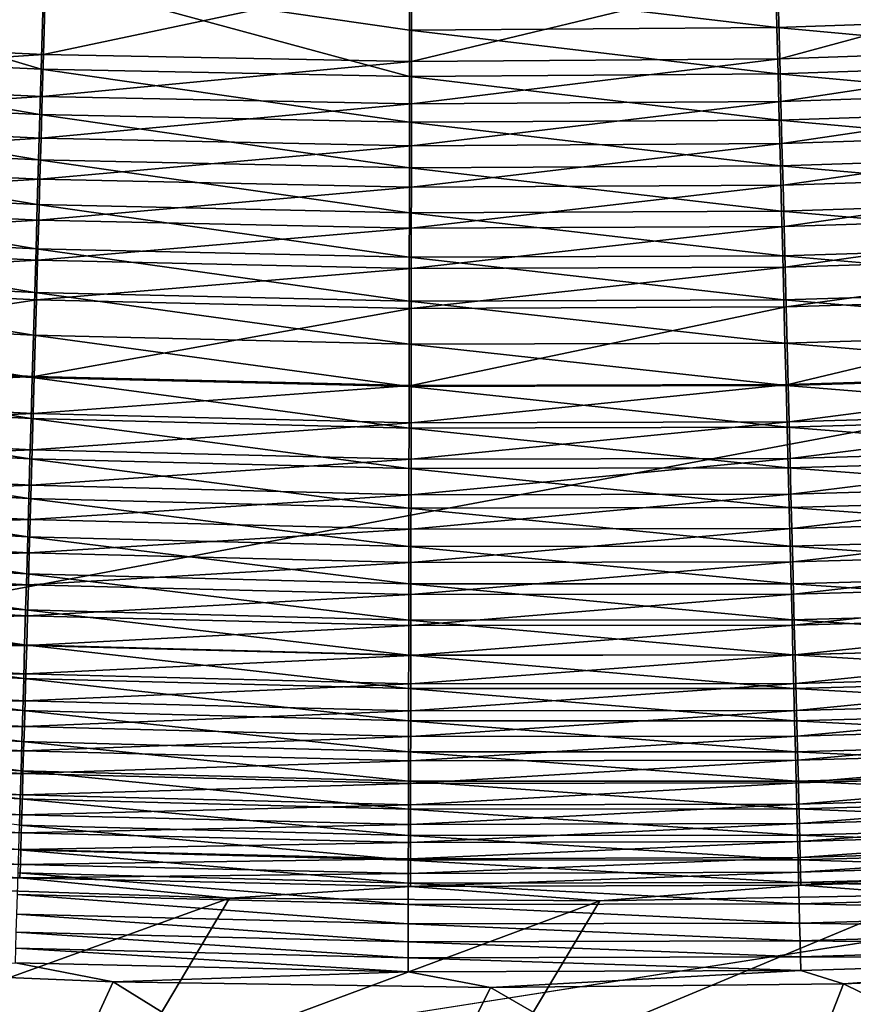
# Model space of a CAD drawing. Header units: metres. Extents: x -1 to 1402, y -1402 to 1.
# Tile 100 of 256: x 656 to 684, y -1188 to -1155. Entities that reach past the tile are written whole.
import ezdxf

# ---------------------------------------------------------------- set-up
doc = ezdxf.new("R2010")
doc.units = ezdxf.units.M

msp = doc.modelspace()

# ---------------------------------------------------------------- linework, layer by layer
at = {"layer": 'None0'}
for points in [[(644.151367, -1153.016724, -500.361603), (643.99469, -1155.849243, -500.012482), (656.457275, -1153.572388, -500.360229)], [(656.302246, -1156.91748, -502.96582), (643.910156, -1156.335815, -502.971954), (644.081543, -1153.260986, -503.351288)], [(643.99469, -1155.849243, -500.012482), (656.377136, -1156.424805, -500.006989), (656.457275, -1153.572388, -500.360229)], [(656.302246, -1156.91748, -502.96582), (644.081543, -1153.260986, -503.351288), (656.390442, -1153.821045, -503.349701)], [(656.457275, -1153.572388, -500.360229), (656.377136, -1156.424805, -500.006989), (668.77594, -1153.797119, -500.358826)], [(681.097473, -1153.690186, -500.357452), (681.171875, -1156.57666, -499.99588), (693.411926, -1153.251343, -500.356049)], [(681.171875, -1156.57666, -499.99588), (693.564209, -1156.151855, -499.990234), (693.411926, -1153.251343, -500.356049)], [(668.707825, -1157.165894, -502.959656), (656.302246, -1156.91748, -502.96582), (656.390442, -1153.821045, -503.349701)], [(656.377136, -1156.424805, -500.006989), (668.772827, -1156.66748, -500.001465), (668.77594, -1153.797119, -500.358826)], [(668.710083, -1155.611084, -503.186035), (656.390442, -1153.821045, -503.349701), (668.712341, -1154.049927, -503.348114)], [(668.707825, -1157.165894, -502.959656), (656.390442, -1153.821045, -503.349701), (668.710083, -1155.611084, -503.186035)], [(668.77594, -1153.797119, -500.358826), (668.772827, -1156.66748, -500.001465), (681.097473, -1153.690186, -500.357452)], [(668.772827, -1156.66748, -500.001465), (681.171875, -1156.57666, -499.99588), (681.097473, -1153.690186, -500.357452)], [(681.077209, -1155.51709, -503.182465), (668.710083, -1155.611084, -503.186035), (668.712341, -1154.049927, -503.348114)], [(681.077209, -1155.51709, -503.182465), (668.712341, -1154.049927, -503.348114), (681.037231, -1153.947266, -503.346527)], [(693.437805, -1155.089966, -503.178925), (681.077209, -1155.51709, -503.182465), (681.037231, -1153.947266, -503.346527)], [(693.519836, -1156.661011, -502.947174), (681.077209, -1155.51709, -503.182465), (693.437805, -1155.089966, -503.178925)], [(681.117004, -1157.080566, -502.95343), (668.710083, -1155.611084, -503.186035), (681.077209, -1155.51709, -503.182465)], [(693.519836, -1156.661011, -502.947174), (681.117004, -1157.080566, -502.95343), (681.077209, -1155.51709, -503.182465)], [(643.99469, -1155.849243, -500.012482), (643.916931, -1157.254272, -499.751526), (656.377136, -1156.424805, -500.006989)], [(681.117004, -1157.080566, -502.95343), (668.707825, -1157.165894, -502.959656), (668.710083, -1155.611084, -503.186035)], [(681.171875, -1156.57666, -499.99588), (681.20874, -1158.007935, -499.725616), (693.564209, -1156.151855, -499.990234)], [(681.20874, -1158.007935, -499.725616), (693.639709, -1157.589966, -499.716858), (693.564209, -1156.151855, -499.990234)], [(656.258484, -1158.453125, -502.679016), (643.825134, -1157.860962, -502.688477), (643.910156, -1156.335815, -502.971954)], [(656.258484, -1158.453125, -502.679016), (643.910156, -1156.335815, -502.971954), (656.302246, -1156.91748, -502.96582)], [(643.916931, -1157.254272, -499.751526), (656.337341, -1157.8396, -499.742981), (656.377136, -1156.424805, -500.006989)], [(656.377136, -1156.424805, -500.006989), (656.337341, -1157.8396, -499.742981), (668.772827, -1156.66748, -500.001465)], [(656.337341, -1157.8396, -499.742981), (668.771301, -1158.090942, -499.734344), (668.772827, -1156.66748, -500.001465)], [(668.772827, -1156.66748, -500.001465), (668.771301, -1158.090942, -499.734344), (681.171875, -1156.57666, -499.99588)], [(668.771301, -1158.090942, -499.734344), (681.20874, -1158.007935, -499.725616), (681.171875, -1156.57666, -499.99588)], [(693.601318, -1158.222046, -502.650085), (681.117004, -1157.080566, -502.95343), (693.519836, -1156.661011, -502.947174)], [(668.705627, -1158.71106, -502.669434), (656.258484, -1158.453125, -502.679016), (656.302246, -1156.91748, -502.96582)], [(668.705627, -1158.71106, -502.669434), (656.302246, -1156.91748, -502.96582), (668.707825, -1157.165894, -502.959656)], [(681.156555, -1158.634277, -502.65979), (668.705627, -1158.71106, -502.669434), (668.707825, -1157.165894, -502.959656)], [(681.156555, -1158.634277, -502.65979), (668.707825, -1157.165894, -502.959656), (681.117004, -1157.080566, -502.95343)], [(693.601318, -1158.222046, -502.650085), (681.156555, -1158.634277, -502.65979), (681.117004, -1157.080566, -502.95343)], [(643.839844, -1158.647949, -499.433472), (656.337341, -1157.8396, -499.742981), (643.916931, -1157.254272, -499.751526)], [(656.215027, -1159.97644, -502.329529), (643.740723, -1159.374023, -502.343048), (643.825134, -1157.860962, -502.688477)], [(656.215027, -1159.97644, -502.329529), (643.825134, -1157.860962, -502.688477), (656.258484, -1158.453125, -502.679016)], [(643.839844, -1158.647949, -499.433472), (656.297913, -1159.242798, -499.421204), (656.337341, -1157.8396, -499.742981)], [(656.297913, -1159.242798, -499.421204), (668.771301, -1158.090942, -499.734344), (656.337341, -1157.8396, -499.742981)], [(681.2453, -1159.42749, -499.396301), (693.639709, -1157.589966, -499.716858), (681.20874, -1158.007935, -499.725616)], [(681.2453, -1159.42749, -499.396301), (693.7146, -1159.016113, -499.383728), (693.639709, -1157.589966, -499.716858)], [(668.771301, -1158.090942, -499.734344), (656.297913, -1159.242798, -499.421204), (668.769714, -1159.502808, -499.408813)], [(668.769714, -1159.502808, -499.408813), (681.2453, -1159.42749, -499.396301), (681.20874, -1158.007935, -499.725616)], [(681.20874, -1158.007935, -499.725616), (668.771301, -1158.090942, -499.734344), (668.769714, -1159.502808, -499.408813)], [(668.703369, -1160.243652, -502.315826), (656.215027, -1159.97644, -502.329529), (656.258484, -1158.453125, -502.679016)], [(668.703369, -1160.243652, -502.315826), (656.258484, -1158.453125, -502.679016), (668.705627, -1158.71106, -502.669434)], [(693.682129, -1159.77002, -502.288147), (681.156555, -1158.634277, -502.65979), (693.601318, -1158.222046, -502.650085)], [(643.763428, -1160.02771, -499.058716), (656.297913, -1159.242798, -499.421204), (643.839844, -1158.647949, -499.433472)], [(681.19574, -1160.175049, -502.302032), (668.703369, -1160.243652, -502.315826), (668.705627, -1158.71106, -502.669434)], [(681.19574, -1160.175049, -502.302032), (668.705627, -1158.71106, -502.669434), (681.156555, -1158.634277, -502.65979)], [(693.682129, -1159.77002, -502.288147), (681.19574, -1160.175049, -502.302032), (681.156555, -1158.634277, -502.65979)], [(681.281494, -1160.832153, -499.008301), (693.7146, -1159.016113, -499.383728), (681.2453, -1159.42749, -499.396301)], [(681.281494, -1160.832153, -499.008301), (693.788635, -1160.427246, -498.991241), (693.7146, -1159.016113, -499.383728)], [(656.172058, -1161.484131, -501.917755), (643.657227, -1160.871704, -501.936035), (643.740723, -1159.374023, -502.343048)], [(656.172058, -1161.484131, -501.917755), (643.740723, -1159.374023, -502.343048), (656.215027, -1159.97644, -502.329529)], [(656.297913, -1159.242798, -499.421204), (643.763428, -1160.02771, -499.058716), (656.258789, -1160.631836, -499.042084)], [(668.769714, -1159.502808, -499.408813), (656.297913, -1159.242798, -499.421204), (656.258789, -1160.631836, -499.042084)], [(656.258789, -1160.631836, -499.042084), (668.768188, -1160.900146, -499.025269), (668.769714, -1159.502808, -499.408813)], [(668.768188, -1160.900146, -499.025269), (681.281494, -1160.832153, -499.008301), (681.2453, -1159.42749, -499.396301)], [(668.768188, -1160.900146, -499.025269), (681.2453, -1159.42749, -499.396301), (668.769714, -1159.502808, -499.408813)], [(693.762146, -1161.301758, -501.861816), (681.19574, -1160.175049, -502.302032), (693.682129, -1159.77002, -502.288147)], [(656.258789, -1160.631836, -499.042084), (643.763428, -1160.02771, -499.058716), (643.687988, -1161.390625, -498.627625)], [(668.701172, -1161.760498, -501.899231), (656.172058, -1161.484131, -501.917755), (656.215027, -1159.97644, -502.329529)], [(668.701172, -1161.760498, -501.899231), (656.215027, -1159.97644, -502.329529), (668.703369, -1160.243652, -502.315826)], [(681.234558, -1161.699829, -501.880585), (668.703369, -1160.243652, -502.315826), (681.19574, -1160.175049, -502.302032)], [(693.762146, -1161.301758, -501.861816), (681.234558, -1161.699829, -501.880585), (681.19574, -1160.175049, -502.302032)], [(681.234558, -1161.699829, -501.880585), (668.701172, -1161.760498, -501.899231), (668.703369, -1160.243652, -502.315826)], [(681.3172, -1162.219116, -498.562042), (693.788635, -1160.427246, -498.991241), (681.281494, -1160.832153, -499.008301)], [(681.3172, -1162.219116, -498.562042), (693.861755, -1161.82019, -498.539825), (693.788635, -1160.427246, -498.991241)], [(643.687988, -1161.390625, -498.627625), (656.220215, -1162.003662, -498.605988), (656.258789, -1160.631836, -499.042084)], [(656.220215, -1162.003662, -498.605988), (668.768188, -1160.900146, -499.025269), (656.258789, -1160.631836, -499.042084)], [(668.766663, -1162.280029, -498.584106), (681.281494, -1160.832153, -499.008301), (668.768188, -1160.900146, -499.025269)], [(668.766663, -1162.280029, -498.584106), (681.3172, -1162.219116, -498.562042), (681.281494, -1160.832153, -499.008301)], [(643.657227, -1160.871704, -501.936035), (656.129578, -1162.973389, -501.444153), (643.574646, -1162.351196, -501.467896)], [(656.129578, -1162.973389, -501.444153), (643.657227, -1160.871704, -501.936035), (656.172058, -1161.484131, -501.917755)], [(656.220215, -1162.003662, -498.605988), (668.766663, -1162.280029, -498.584106), (668.768188, -1160.900146, -499.025269)], [(643.613586, -1162.734009, -498.140717), (656.220215, -1162.003662, -498.605988), (643.687988, -1161.390625, -498.627625)], [(668.698975, -1163.258301, -501.420105), (656.129578, -1162.973389, -501.444153), (656.172058, -1161.484131, -501.917755)], [(668.698975, -1163.258301, -501.420105), (656.172058, -1161.484131, -501.917755), (668.701172, -1161.760498, -501.899231)], [(693.841064, -1162.813721, -501.371521), (681.234558, -1161.699829, -501.880585), (693.762146, -1161.301758, -501.861816)], [(681.272827, -1163.205322, -501.395874), (668.698975, -1163.258301, -501.420105), (668.701172, -1161.760498, -501.899231)], [(681.272827, -1163.205322, -501.395874), (668.701172, -1161.760498, -501.899231), (681.234558, -1161.699829, -501.880585)], [(693.841064, -1162.813721, -501.371521), (681.272827, -1163.205322, -501.395874), (681.234558, -1161.699829, -501.880585)], [(681.352356, -1163.585449, -498.058044), (693.861755, -1161.82019, -498.539825), (681.3172, -1162.219116, -498.562042)], [(681.352356, -1163.585449, -498.058044), (693.933777, -1163.192383, -498.03006), (693.861755, -1161.82019, -498.539825)], [(643.613586, -1162.734009, -498.140717), (656.182129, -1163.355591, -498.113434), (656.220215, -1162.003662, -498.605988)], [(656.182129, -1163.355591, -498.113434), (668.766663, -1162.280029, -498.584106), (656.220215, -1162.003662, -498.605988)], [(643.574646, -1162.351196, -501.467896), (656.087646, -1164.440918, -500.909271), (643.493286, -1163.809448, -500.939148)], [(643.574646, -1162.351196, -501.467896), (656.129578, -1162.973389, -501.444153), (656.087646, -1164.440918, -500.909271)], [(656.182129, -1163.355591, -498.113434), (668.765137, -1163.639648, -498.085846), (668.766663, -1162.280029, -498.584106)], [(668.765137, -1163.639648, -498.085846), (681.352356, -1163.585449, -498.058044), (681.3172, -1162.219116, -498.562042)], [(668.765137, -1163.639648, -498.085846), (681.3172, -1162.219116, -498.562042), (668.766663, -1162.280029, -498.584106)], [(643.540405, -1164.055786, -497.598999), (656.182129, -1163.355591, -498.113434), (643.613586, -1162.734009, -498.140717)], [(693.918823, -1164.303101, -500.817902), (681.272827, -1163.205322, -501.395874), (693.841064, -1162.813721, -501.371521)], [(656.129578, -1162.973389, -501.444153), (668.696777, -1164.734131, -500.879028), (656.087646, -1164.440918, -500.909271)], [(668.696777, -1164.734131, -500.879028), (656.129578, -1162.973389, -501.444153), (668.698975, -1163.258301, -501.420105)], [(643.540405, -1164.055786, -497.598999), (656.144714, -1164.685547, -497.565491), (656.182129, -1163.355591, -498.113434)], [(656.144714, -1164.685547, -497.565491), (668.765137, -1163.639648, -498.085846), (656.182129, -1163.355591, -498.113434)], [(681.310547, -1164.688477, -500.848541), (668.696777, -1164.734131, -500.879028), (668.698975, -1163.258301, -501.420105)], [(681.310547, -1164.688477, -500.848541), (668.698975, -1163.258301, -501.420105), (681.272827, -1163.205322, -501.395874)], [(693.918823, -1164.303101, -500.817902), (681.310547, -1164.688477, -500.848541), (681.272827, -1163.205322, -501.395874)], [(681.386963, -1164.928955, -497.497406), (693.933777, -1163.192383, -498.03006), (681.352356, -1163.585449, -498.058044)], [(681.386963, -1164.928955, -497.497406), (694.004578, -1164.54126, -497.463043), (693.933777, -1163.192383, -498.03006)], [(643.493286, -1163.809448, -500.939148), (656.046448, -1165.884521, -500.31427), (643.413147, -1165.244263, -500.350922)], [(643.493286, -1163.809448, -500.939148), (656.087646, -1164.440918, -500.909271), (656.046448, -1165.884521, -500.31427)], [(656.144714, -1164.685547, -497.565491), (668.763611, -1164.976807, -497.531616), (668.765137, -1163.639648, -498.085846)], [(668.763611, -1164.976807, -497.531616), (681.352356, -1163.585449, -498.058044), (668.765137, -1163.639648, -498.085846)], [(668.763611, -1164.976807, -497.531616), (681.386963, -1164.928955, -497.497406), (681.352356, -1163.585449, -498.058044)], [(643.397888, -1166.626343, -496.355865), (656.144714, -1164.685547, -497.565491), (643.540405, -1164.055786, -497.598999)], [(656.087646, -1164.440918, -500.909271), (668.694641, -1166.185669, -500.277161), (656.046448, -1165.884521, -500.31427)], [(656.087646, -1164.440918, -500.909271), (668.696777, -1164.734131, -500.879028), (668.694641, -1166.185669, -500.277161)], [(693.995239, -1165.767334, -500.202148), (681.310547, -1164.688477, -500.848541), (693.918823, -1164.303101, -500.817902)], [(643.397888, -1166.626343, -496.355865), (656.071777, -1167.271118, -496.308167), (656.144714, -1164.685547, -497.565491)], [(656.071777, -1167.271118, -496.308167), (668.763611, -1164.976807, -497.531616), (656.144714, -1164.685547, -497.565491)], [(668.696777, -1164.734131, -500.879028), (681.347595, -1166.146851, -500.239746), (668.694641, -1166.185669, -500.277161)], [(681.347595, -1166.146851, -500.239746), (668.696777, -1164.734131, -500.879028), (681.310547, -1164.688477, -500.848541)], [(693.995239, -1165.767334, -500.202148), (681.347595, -1166.146851, -500.239746), (681.310547, -1164.688477, -500.848541)], [(681.454102, -1167.539185, -496.211273), (694.004578, -1164.54126, -497.463043), (681.386963, -1164.928955, -497.497406)], [(681.454102, -1167.539185, -496.211273), (694.14209, -1167.161011, -496.162354), (694.004578, -1164.54126, -497.463043)], [(656.071777, -1167.271118, -496.308167), (668.76062, -1167.575684, -496.259918), (668.763611, -1164.976807, -497.531616)], [(668.76062, -1167.575684, -496.259918), (681.454102, -1167.539185, -496.211273), (681.386963, -1164.928955, -497.497406)], [(668.76062, -1167.575684, -496.259918), (681.386963, -1164.928955, -497.497406), (668.763611, -1164.976807, -497.531616)], [(656.00592, -1167.302124, -499.6604), (643.334473, -1166.653442, -499.704468), (643.413147, -1165.244263, -500.350922)], [(643.413147, -1165.244263, -500.350922), (656.046448, -1165.884521, -500.31427), (656.00592, -1167.302124, -499.6604)], [(694.070251, -1167.203979, -499.525665), (681.347595, -1166.146851, -500.239746), (693.995239, -1165.767334, -500.202148)], [(656.046448, -1165.884521, -500.31427), (668.692505, -1167.610596, -499.615814), (656.00592, -1167.302124, -499.6604)], [(656.046448, -1165.884521, -500.31427), (668.694641, -1166.185669, -500.277161), (668.692505, -1167.610596, -499.615814)], [(668.694641, -1166.185669, -500.277161), (681.347595, -1166.146851, -500.239746), (681.383972, -1167.578125, -499.570862)], [(681.347595, -1166.146851, -500.239746), (694.070251, -1167.203979, -499.525665), (681.383972, -1167.578125, -499.570862)], [(668.694641, -1166.185669, -500.277161), (681.383972, -1167.578125, -499.570862), (668.692505, -1167.610596, -499.615814)], [(655.966187, -1168.691284, -498.949005), (643.257263, -1168.03479, -499.001068), (643.334473, -1166.653442, -499.704468)], [(643.328857, -1167.871216, -495.656738), (656.071777, -1167.271118, -496.308167), (643.397888, -1166.626343, -496.355865)], [(655.966187, -1168.691284, -498.949005), (643.334473, -1166.653442, -499.704468), (656.00592, -1167.302124, -499.6604)], [(681.486572, -1168.801636, -495.488251), (694.14209, -1167.161011, -496.162354), (681.454102, -1167.539185, -496.211273)], [(681.486572, -1168.801636, -495.488251), (694.208496, -1168.427612, -495.431274), (694.14209, -1167.161011, -496.162354)], [(643.328857, -1167.871216, -495.656738), (656.036499, -1168.522705, -495.601166), (656.071777, -1167.271118, -496.308167)], [(668.690369, -1169.006592, -498.896332), (655.966187, -1168.691284, -498.949005), (656.00592, -1167.302124, -499.6604)], [(656.00592, -1167.302124, -499.6604), (668.692505, -1167.610596, -499.615814), (668.690369, -1169.006592, -498.896332)], [(656.036499, -1168.522705, -495.601166), (668.76062, -1167.575684, -496.259918), (656.071777, -1167.271118, -496.308167)], [(681.383972, -1167.578125, -499.570862), (694.070251, -1167.203979, -499.525665), (694.143677, -1168.61084, -498.789825)], [(656.036499, -1168.522705, -495.601166), (668.759094, -1168.83313, -495.544952), (668.76062, -1167.575684, -496.259918)], [(668.692505, -1167.610596, -499.615814), (681.419617, -1168.980103, -498.843201), (668.690369, -1169.006592, -498.896332)], [(668.692505, -1167.610596, -499.615814), (681.383972, -1167.578125, -499.570862), (681.419617, -1168.980103, -498.843201)], [(668.759094, -1168.83313, -495.544952), (681.454102, -1167.539185, -496.211273), (668.76062, -1167.575684, -496.259918)], [(668.759094, -1168.83313, -495.544952), (681.486572, -1168.801636, -495.488251), (681.454102, -1167.539185, -496.211273)], [(681.383972, -1167.578125, -499.570862), (694.143677, -1168.61084, -498.789825), (681.419617, -1168.980103, -498.843201)], [(655.927307, -1170.049805, -498.181335), (643.181763, -1169.386108, -498.242004), (643.257263, -1168.03479, -499.001068)], [(655.927307, -1170.049805, -498.181335), (643.257263, -1168.03479, -499.001068), (655.966187, -1168.691284, -498.949005)], [(643.261414, -1169.086426, -494.907471), (656.036499, -1168.522705, -495.601166), (643.328857, -1167.871216, -495.656738)], [(681.518188, -1170.032837, -494.713593), (694.208496, -1168.427612, -495.431274), (681.486572, -1168.801636, -495.488251)], [(681.518188, -1170.032837, -494.713593), (694.273315, -1169.662354, -494.64801), (694.208496, -1168.427612, -495.431274)], [(643.261414, -1169.086426, -494.907471), (656.001953, -1169.744141, -494.843536), (656.036499, -1168.522705, -495.601166)], [(668.688293, -1170.371582, -498.119995), (655.927307, -1170.049805, -498.181335), (655.966187, -1168.691284, -498.949005)], [(668.688293, -1170.371582, -498.119995), (655.966187, -1168.691284, -498.949005), (668.690369, -1169.006592, -498.896332)], [(656.001953, -1169.744141, -494.843536), (668.759094, -1168.83313, -495.544952), (656.036499, -1168.522705, -495.601166)], [(668.75769, -1170.059814, -494.778839), (681.518188, -1170.032837, -494.713593), (681.486572, -1168.801636, -495.488251)], [(668.75769, -1170.059814, -494.778839), (681.486572, -1168.801636, -495.488251), (668.759094, -1168.83313, -495.544952)], [(681.419617, -1168.980103, -498.843201), (694.143677, -1168.61084, -498.789825), (694.215393, -1169.985596, -497.996002)], [(643.19574, -1170.269897, -494.109253), (656.001953, -1169.744141, -494.843536), (643.261414, -1169.086426, -494.907471)], [(656.001953, -1169.744141, -494.843536), (668.75769, -1170.059814, -494.778839), (668.759094, -1168.83313, -495.544952)], [(681.454407, -1170.350464, -498.058167), (668.688293, -1170.371582, -498.119995), (668.690369, -1169.006592, -498.896332)], [(668.690369, -1169.006592, -498.896332), (681.419617, -1168.980103, -498.843201), (681.454407, -1170.350464, -498.058167)], [(681.419617, -1168.980103, -498.843201), (694.215393, -1169.985596, -497.996002), (681.454407, -1170.350464, -498.058167)], [(643.181763, -1169.386108, -498.242004), (655.889343, -1171.37561, -497.358734), (643.107971, -1170.7052, -497.428467)], [(655.889343, -1171.37561, -497.358734), (643.181763, -1169.386108, -498.242004), (655.927307, -1170.049805, -498.181335)], [(643.19574, -1170.269897, -494.109253), (655.968384, -1170.933228, -494.036438), (656.001953, -1169.744141, -494.843536)], [(655.968384, -1170.933228, -494.036438), (668.75769, -1170.059814, -494.778839), (656.001953, -1169.744141, -494.843536)], [(681.54895, -1171.230713, -493.888519), (694.273315, -1169.662354, -494.64801), (681.518188, -1170.032837, -494.713593)], [(681.54895, -1171.230713, -493.888519), (694.336304, -1170.863281, -493.813873), (694.273315, -1169.662354, -494.64801)], [(668.686218, -1171.703125, -497.288177), (655.889343, -1171.37561, -497.358734), (655.927307, -1170.049805, -498.181335)], [(668.686218, -1171.703125, -497.288177), (655.927307, -1170.049805, -498.181335), (668.688293, -1170.371582, -498.119995)], [(655.968384, -1170.933228, -494.036438), (668.756226, -1171.253784, -493.962769), (668.75769, -1170.059814, -494.778839)], [(668.756226, -1171.253784, -493.962769), (681.518188, -1170.032837, -494.713593), (668.75769, -1170.059814, -494.778839)], [(668.756226, -1171.253784, -493.962769), (681.54895, -1171.230713, -493.888519), (681.518188, -1170.032837, -494.713593)], [(681.454407, -1170.350464, -498.058167), (694.215393, -1169.985596, -497.996002), (694.285339, -1171.325806, -497.145599)], [(643.131836, -1171.419678, -493.263184), (655.968384, -1170.933228, -494.036438), (643.19574, -1170.269897, -494.109253)], [(681.488281, -1171.686768, -497.217072), (668.686218, -1171.703125, -497.288177), (668.688293, -1170.371582, -498.119995)], [(681.488281, -1171.686768, -497.217072), (668.688293, -1170.371582, -498.119995), (681.454407, -1170.350464, -498.058167)], [(694.285339, -1171.325806, -497.145599), (681.488281, -1171.686768, -497.217072), (681.454407, -1170.350464, -498.058167)], [(655.852295, -1172.666382, -496.482422), (643.036072, -1171.989868, -496.561768), (643.107971, -1170.7052, -497.428467)], [(643.107971, -1170.7052, -497.428467), (655.889343, -1171.37561, -497.358734), (655.852295, -1172.666382, -496.482422)], [(643.131836, -1171.419678, -493.263184), (655.935669, -1172.088013, -493.181061), (655.968384, -1170.933228, -494.036438)], [(655.935669, -1172.088013, -493.181061), (668.756226, -1171.253784, -493.962769), (655.968384, -1170.933228, -494.036438)], [(681.578796, -1172.393066, -493.014282), (694.336304, -1170.863281, -493.813873), (681.54895, -1171.230713, -493.888519)], [(681.578796, -1172.393066, -493.014282), (694.3974, -1172.028198, -492.930145), (694.336304, -1170.863281, -493.813873)], [(643.131836, -1171.419678, -493.263184), (643.069885, -1172.533813, -492.370544), (655.935669, -1172.088013, -493.181061)], [(655.889343, -1171.37561, -497.358734), (668.684143, -1172.999146, -496.402191), (655.852295, -1172.666382, -496.482422)], [(668.684143, -1172.999146, -496.402191), (655.889343, -1171.37561, -497.358734), (668.686218, -1171.703125, -497.288177)], [(655.935669, -1172.088013, -493.181061), (668.754761, -1172.412842, -493.098022), (668.756226, -1171.253784, -493.962769)], [(668.754761, -1172.412842, -493.098022), (681.578796, -1172.393066, -493.014282), (681.54895, -1171.230713, -493.888519)], [(668.754761, -1172.412842, -493.098022), (681.54895, -1171.230713, -493.888519), (668.756226, -1171.253784, -493.962769)], [(694.353333, -1172.629395, -496.23999), (681.488281, -1171.686768, -497.217072), (694.285339, -1171.325806, -497.145599)], [(681.521301, -1172.986938, -496.321289), (668.684143, -1172.999146, -496.402191), (668.686218, -1171.703125, -497.288177)], [(681.521301, -1172.986938, -496.321289), (668.686218, -1171.703125, -497.288177), (681.488281, -1171.686768, -497.217072)], [(694.353333, -1172.629395, -496.23999), (681.521301, -1172.986938, -496.321289), (681.488281, -1171.686768, -497.217072)], [(655.816345, -1173.920044, -495.553741), (642.966125, -1173.238037, -495.643158), (643.036072, -1171.989868, -496.561768)], [(655.816345, -1173.920044, -495.553741), (643.036072, -1171.989868, -496.561768), (655.852295, -1172.666382, -496.482422)], [(643.069885, -1172.533813, -492.370544), (655.903992, -1173.206543, -492.278717), (655.935669, -1172.088013, -493.181061)], [(655.935669, -1172.088013, -493.181061), (655.903992, -1173.206543, -492.278717), (668.754761, -1172.412842, -493.098022)], [(681.578796, -1172.393066, -493.014282), (681.607666, -1173.517944, -492.092255), (694.3974, -1172.028198, -492.930145)], [(681.607666, -1173.517944, -492.092255), (694.456482, -1173.155029, -491.998169), (694.3974, -1172.028198, -492.930145)], [(655.903992, -1173.206543, -492.278717), (668.753357, -1173.534912, -492.185852), (668.754761, -1172.412842, -493.098022)], [(668.754761, -1172.412842, -493.098022), (668.753357, -1173.534912, -492.185852), (681.578796, -1172.393066, -493.014282)], [(668.753357, -1173.534912, -492.185852), (681.607666, -1173.517944, -492.092255), (681.578796, -1172.393066, -493.014282)], [(643.069885, -1172.533813, -492.370544), (643.01001, -1173.610596, -491.432892), (655.903992, -1173.206543, -492.278717)], [(668.682129, -1174.257202, -495.463287), (655.816345, -1173.920044, -495.553741), (655.852295, -1172.666382, -496.482422)], [(655.852295, -1172.666382, -496.482422), (668.684143, -1172.999146, -496.402191), (668.682129, -1174.257202, -495.463287)], [(694.41925, -1173.893677, -495.280518), (681.521301, -1172.986938, -496.321289), (694.353333, -1172.629395, -496.23999)], [(668.684143, -1172.999146, -496.402191), (681.553223, -1174.248657, -495.372131), (668.682129, -1174.257202, -495.463287)], [(681.553223, -1174.248657, -495.372131), (668.684143, -1172.999146, -496.402191), (681.521301, -1172.986938, -496.321289)], [(694.41925, -1173.893677, -495.280518), (681.553223, -1174.248657, -495.372131), (681.521301, -1172.986938, -496.321289)], [(655.781433, -1175.134155, -494.574036), (642.898376, -1174.44751, -494.673981), (642.966125, -1173.238037, -495.643158)], [(655.781433, -1175.134155, -494.574036), (642.966125, -1173.238037, -495.643158), (655.816345, -1173.920044, -495.553741)], [(643.01001, -1173.610596, -491.432892), (655.873352, -1174.287109, -491.330963), (655.903992, -1173.206543, -492.278717)], [(655.903992, -1173.206543, -492.278717), (655.873352, -1174.287109, -491.330963), (668.753357, -1173.534912, -492.185852)], [(681.607666, -1173.517944, -492.092255), (681.635498, -1174.603516, -491.124054), (694.456482, -1173.155029, -491.998169)], [(681.635498, -1174.603516, -491.124054), (694.513489, -1174.241821, -491.019653), (694.456482, -1173.155029, -491.998169)], [(643.01001, -1173.610596, -491.432892), (642.952209, -1174.648438, -490.451874), (655.873352, -1174.287109, -491.330963)], [(655.873352, -1174.287109, -491.330963), (668.752014, -1174.618408, -491.227905), (668.753357, -1173.534912, -492.185852)], [(668.753357, -1173.534912, -492.185852), (668.752014, -1174.618408, -491.227905), (681.607666, -1173.517944, -492.092255)], [(668.752014, -1174.618408, -491.227905), (681.635498, -1174.603516, -491.124054), (681.607666, -1173.517944, -492.092255)], [(668.680176, -1175.47522, -494.472961), (655.781433, -1175.134155, -494.574036), (655.816345, -1173.920044, -495.553741)], [(668.680176, -1175.47522, -494.472961), (655.816345, -1173.920044, -495.553741), (668.682129, -1174.257202, -495.463287)], [(694.483032, -1175.116699, -494.268738), (681.553223, -1174.248657, -495.372131), (694.41925, -1173.893677, -495.280518)], [(642.898376, -1174.44751, -494.673981), (655.747681, -1176.307129, -493.545074), (642.832764, -1175.616455, -493.655945)], [(655.747681, -1176.307129, -493.545074), (642.898376, -1174.44751, -494.673981), (655.781433, -1175.134155, -494.574036)], [(642.952209, -1174.648438, -490.451874), (655.84375, -1175.328003, -490.339508), (655.873352, -1174.287109, -491.330963)], [(655.873352, -1174.287109, -491.330963), (655.84375, -1175.328003, -490.339508), (668.752014, -1174.618408, -491.227905)], [(681.584167, -1175.469604, -494.371094), (668.680176, -1175.47522, -494.472961), (668.682129, -1174.257202, -495.463287)], [(668.682129, -1174.257202, -495.463287), (681.553223, -1174.248657, -495.372131), (681.584167, -1175.469604, -494.371094)], [(681.553223, -1174.248657, -495.372131), (694.483032, -1175.116699, -494.268738), (681.584167, -1175.469604, -494.371094)], [(681.635498, -1174.603516, -491.124054), (681.662292, -1175.648071, -490.11142), (694.513489, -1174.241821, -491.019653)], [(681.662292, -1175.648071, -490.11142), (694.568298, -1175.287109, -489.996399), (694.513489, -1174.241821, -491.019653)], [(642.952209, -1174.648438, -490.451874), (642.896606, -1175.64563, -489.429077), (655.84375, -1175.328003, -490.339508)], [(655.84375, -1175.328003, -490.339508), (668.75061, -1175.661499, -490.225922), (668.752014, -1174.618408, -491.227905)], [(668.752014, -1174.618408, -491.227905), (668.75061, -1175.661499, -490.225922), (681.635498, -1174.603516, -491.124054)], [(668.75061, -1175.661499, -490.225922), (681.662292, -1175.648071, -490.11142), (681.635498, -1174.603516, -491.124054)], [(681.584167, -1175.469604, -494.371094), (694.483032, -1175.116699, -494.268738), (694.544556, -1176.296387, -493.206451)], [(642.896606, -1175.64563, -489.429077), (655.815308, -1176.327515, -489.306), (655.84375, -1175.328003, -490.339508)], [(668.678223, -1176.651245, -493.432953), (655.747681, -1176.307129, -493.545074), (655.781433, -1175.134155, -494.574036)], [(668.678223, -1176.651245, -493.432953), (655.781433, -1175.134155, -494.574036), (668.680176, -1175.47522, -494.472961)], [(655.84375, -1175.328003, -490.339508), (655.815308, -1176.327515, -489.306), (668.75061, -1175.661499, -490.225922)], [(681.662292, -1175.648071, -490.11142), (681.687927, -1176.650024, -489.056152), (694.568298, -1175.287109, -489.996399)], [(681.687927, -1176.650024, -489.056152), (694.620789, -1176.28894, -488.930206), (694.568298, -1175.287109, -489.996399)], [(655.715088, -1177.437012, -492.468628), (642.769531, -1176.743042, -492.59082), (642.832764, -1175.616455, -493.655945)], [(642.832764, -1175.616455, -493.655945), (655.747681, -1176.307129, -493.545074), (655.715088, -1177.437012, -492.468628)], [(642.896606, -1175.64563, -489.429077), (642.843323, -1176.600586, -488.366211), (655.815308, -1176.327515, -489.306)], [(655.815308, -1176.327515, -489.306), (668.749268, -1176.662598, -489.181549), (668.75061, -1175.661499, -490.225922)], [(681.614014, -1176.647949, -493.319977), (668.678223, -1176.651245, -493.432953), (668.680176, -1175.47522, -494.472961)], [(681.614014, -1176.647949, -493.319977), (668.680176, -1175.47522, -494.472961), (681.584167, -1175.469604, -494.371094)], [(668.75061, -1175.661499, -490.225922), (668.749268, -1176.662598, -489.181549), (681.662292, -1175.648071, -490.11142)], [(668.749268, -1176.662598, -489.181549), (681.687927, -1176.650024, -489.056152), (681.662292, -1175.648071, -490.11142)], [(694.544556, -1176.296387, -493.206451), (681.614014, -1176.647949, -493.319977), (681.584167, -1175.469604, -494.371094)], [(642.843323, -1176.600586, -488.366211), (655.788086, -1177.284058, -488.232117), (655.815308, -1176.327515, -489.306)], [(655.747681, -1176.307129, -493.545074), (668.676331, -1177.783447, -492.345123), (655.715088, -1177.437012, -492.468628)], [(668.676331, -1177.783447, -492.345123), (655.747681, -1176.307129, -493.545074), (668.678223, -1176.651245, -493.432953)], [(655.815308, -1176.327515, -489.306), (655.788086, -1177.284058, -488.232117), (668.749268, -1176.662598, -489.181549)], [(694.603699, -1177.430908, -492.095581), (681.614014, -1176.647949, -493.319977), (694.544556, -1176.296387, -493.206451)], [(681.687927, -1176.650024, -489.056152), (681.712402, -1177.607422, -487.960022), (694.620789, -1176.28894, -488.930206)], [(681.712402, -1177.607422, -487.960022), (694.670898, -1177.245728, -487.822845), (694.620789, -1176.28894, -488.930206)], [(655.683777, -1178.521973, -491.346588), (642.708679, -1177.825562, -491.480377), (642.769531, -1176.743042, -492.59082)], [(655.683777, -1178.521973, -491.346588), (642.769531, -1176.743042, -492.59082), (655.715088, -1177.437012, -492.468628)], [(642.843323, -1176.600586, -488.366211), (642.792358, -1177.511597, -487.264893), (655.788086, -1177.284058, -488.232117)], [(655.788086, -1177.284058, -488.232117), (668.747925, -1177.619873, -488.096588), (668.749268, -1176.662598, -489.181549)], [(681.642639, -1177.781738, -492.220642), (668.676331, -1177.783447, -492.345123), (668.678223, -1176.651245, -493.432953)], [(681.642639, -1177.781738, -492.220642), (668.678223, -1176.651245, -493.432953), (681.614014, -1176.647949, -493.319977)], [(668.749268, -1176.662598, -489.181549), (668.747925, -1177.619873, -488.096588), (681.687927, -1176.650024, -489.056152)], [(668.747925, -1177.619873, -488.096588), (681.712402, -1177.607422, -487.960022), (681.687927, -1176.650024, -489.056152)], [(694.603699, -1177.430908, -492.095581), (681.642639, -1177.781738, -492.220642), (681.614014, -1176.647949, -493.319977)], [(642.792358, -1177.511597, -487.264893), (655.762024, -1178.195801, -487.119568), (655.788086, -1177.284058, -488.232117)], [(668.674438, -1178.870117, -491.211334), (655.683777, -1178.521973, -491.346588), (655.715088, -1177.437012, -492.468628)], [(655.715088, -1177.437012, -492.468628), (668.676331, -1177.783447, -492.345123), (668.674438, -1178.870117, -491.211334)], [(655.788086, -1177.284058, -488.232117), (655.762024, -1178.195801, -487.119568), (668.747925, -1177.619873, -488.096588)], [(694.660339, -1178.518311, -490.938141), (681.642639, -1177.781738, -492.220642), (694.603699, -1177.430908, -492.095581)], [(681.712402, -1177.607422, -487.960022), (681.735657, -1178.518799, -486.824707), (694.670898, -1177.245728, -487.822845)], [(681.735657, -1178.518799, -486.824707), (694.718567, -1178.155762, -486.676117), (694.670898, -1177.245728, -487.822845)], [(642.792358, -1177.511597, -487.264893), (642.743958, -1178.377075, -486.12677), (655.762024, -1178.195801, -487.119568)], [(655.762024, -1178.195801, -487.119568), (668.746643, -1178.53186, -486.972687), (668.747925, -1177.619873, -488.096588)], [(668.747925, -1177.619873, -488.096588), (668.746643, -1178.53186, -486.972687), (681.712402, -1177.607422, -487.960022)], [(668.746643, -1178.53186, -486.972687), (681.735657, -1178.518799, -486.824707), (681.712402, -1177.607422, -487.960022)], [(655.653748, -1179.560303, -490.180725), (642.65033, -1178.862183, -490.326447), (642.708679, -1177.825562, -491.480377)], [(655.653748, -1179.560303, -490.180725), (642.708679, -1177.825562, -491.480377), (655.683777, -1178.521973, -491.346588)], [(668.676331, -1177.783447, -492.345123), (681.670105, -1178.869263, -491.075043), (668.674438, -1178.870117, -491.211334)], [(681.670105, -1178.869263, -491.075043), (668.676331, -1177.783447, -492.345123), (681.642639, -1177.781738, -492.220642)], [(694.660339, -1178.518311, -490.938141), (681.670105, -1178.869263, -491.075043), (681.642639, -1177.781738, -492.220642)], [(642.743958, -1178.377075, -486.12677), (642.698059, -1179.195435, -484.953461), (655.737244, -1179.061401, -485.970001)], [(642.743958, -1178.377075, -486.12677), (655.737244, -1179.061401, -485.970001), (655.762024, -1178.195801, -487.119568)], [(655.762024, -1178.195801, -487.119568), (655.737244, -1179.061401, -485.970001), (668.746643, -1178.53186, -486.972687)], [(681.735657, -1178.518799, -486.824707), (681.75769, -1179.382202, -485.652008), (694.718567, -1178.155762, -486.676117)], [(681.75769, -1179.382202, -485.652008), (694.763672, -1179.017212, -485.491791), (694.718567, -1178.155762, -486.676117)], [(668.672607, -1179.909302, -490.033417), (655.653748, -1179.560303, -490.180725), (655.683777, -1178.521973, -491.346588)], [(668.672607, -1179.909302, -490.033417), (655.683777, -1178.521973, -491.346588), (668.674438, -1178.870117, -491.211334)], [(655.737244, -1179.061401, -485.970001), (668.745361, -1179.396729, -485.811584), (668.746643, -1178.53186, -486.972687)], [(668.746643, -1178.53186, -486.972687), (668.745361, -1179.396729, -485.811584), (681.735657, -1178.518799, -486.824707)], [(668.745361, -1179.396729, -485.811584), (681.75769, -1179.382202, -485.652008), (681.735657, -1178.518799, -486.824707)], [(694.714478, -1179.556763, -489.736023), (681.670105, -1178.869263, -491.075043), (694.660339, -1178.518311, -490.938141)], [(655.625061, -1180.550049, -488.972839), (642.594604, -1179.851196, -489.130737), (642.65033, -1178.862183, -490.326447)], [(655.625061, -1180.550049, -488.972839), (642.65033, -1178.862183, -490.326447), (655.653748, -1179.560303, -490.180725)], [(642.698059, -1179.195435, -484.953461), (655.713745, -1179.878906, -484.785095), (655.737244, -1179.061401, -485.970001)], [(655.737244, -1179.061401, -485.970001), (655.713745, -1179.878906, -484.785095), (668.745361, -1179.396729, -485.811584)], [(681.69635, -1179.908447, -489.88504), (668.672607, -1179.909302, -490.033417), (668.674438, -1178.870117, -491.211334)], [(668.674438, -1178.870117, -491.211334), (681.670105, -1178.869263, -491.075043), (681.69635, -1179.908447, -489.88504)], [(681.670105, -1178.869263, -491.075043), (694.714478, -1179.556763, -489.736023), (681.69635, -1179.908447, -489.88504)], [(681.75769, -1179.382202, -485.652008), (681.778381, -1180.196167, -484.443695), (694.763672, -1179.017212, -485.491791)], [(681.778381, -1180.196167, -484.443695), (694.806152, -1179.828369, -484.271729), (694.763672, -1179.017212, -485.491791)], [(642.698059, -1179.195435, -484.953461), (642.654846, -1179.964966, -483.746796), (655.713745, -1179.878906, -484.785095)], [(655.713745, -1179.878906, -484.785095), (668.74408, -1180.212769, -484.615021), (668.745361, -1179.396729, -485.811584)], [(668.745361, -1179.396729, -485.811584), (668.74408, -1180.212769, -484.615021), (681.75769, -1179.382202, -485.652008)], [(668.74408, -1180.212769, -484.615021), (681.778381, -1180.196167, -484.443695), (681.75769, -1179.382202, -485.652008)], [(668.670776, -1180.89917, -488.813293), (655.625061, -1180.550049, -488.972839), (655.653748, -1179.560303, -490.180725)], [(668.670776, -1180.89917, -488.813293), (655.653748, -1179.560303, -490.180725), (668.672607, -1179.909302, -490.033417)], [(681.69635, -1179.908447, -489.88504), (694.714478, -1179.556763, -489.736023), (694.765869, -1180.544556, -488.49118)], [(655.597778, -1181.489624, -487.724823), (642.541626, -1180.790771, -487.89505), (642.594604, -1179.851196, -489.130737)], [(655.597778, -1181.489624, -487.724823), (642.594604, -1179.851196, -489.130737), (655.625061, -1180.550049, -488.972839)], [(642.654846, -1179.964966, -483.746796), (642.614319, -1180.68457, -482.509216), (655.69165, -1180.646851, -483.566742)], [(642.654846, -1179.964966, -483.746796), (655.69165, -1180.646851, -483.566742), (655.713745, -1179.878906, -484.785095)], [(655.713745, -1179.878906, -484.785095), (655.69165, -1180.646851, -483.566742), (668.74408, -1180.212769, -484.615021)], [(681.721313, -1180.897583, -488.652588), (668.670776, -1180.89917, -488.813293), (668.672607, -1179.909302, -490.033417)], [(681.721313, -1180.897583, -488.652588), (668.672607, -1179.909302, -490.033417), (681.69635, -1179.908447, -489.88504)], [(694.765869, -1180.544556, -488.49118), (681.721313, -1180.897583, -488.652588), (681.69635, -1179.908447, -489.88504)], [(681.778381, -1180.196167, -484.443695), (681.797791, -1180.958984, -483.20166), (694.806152, -1179.828369, -484.271729)], [(681.797791, -1180.958984, -483.20166), (694.845825, -1180.587646, -483.017822), (694.806152, -1179.828369, -484.271729)], [(655.69165, -1180.646851, -483.566742), (668.742798, -1180.978394, -483.384827), (668.74408, -1180.212769, -484.615021)], [(668.74408, -1180.212769, -484.615021), (668.742798, -1180.978394, -483.384827), (681.778381, -1180.196167, -484.443695)], [(668.742798, -1180.978394, -483.384827), (681.797791, -1180.958984, -483.20166), (681.778381, -1180.196167, -484.443695)], [(642.614319, -1180.68457, -482.509216), (642.576538, -1181.353271, -481.243286), (655.670898, -1181.364014, -482.317352)], [(642.614319, -1180.68457, -482.509216), (655.670898, -1181.364014, -482.317352), (655.69165, -1180.646851, -483.566742)], [(668.669067, -1181.838013, -487.552795), (655.597778, -1181.489624, -487.724823), (655.625061, -1180.550049, -488.972839)], [(668.669067, -1181.838013, -487.552795), (655.625061, -1180.550049, -488.972839), (668.670776, -1180.89917, -488.813293)], [(655.69165, -1180.646851, -483.566742), (655.670898, -1181.364014, -482.317352), (668.742798, -1180.978394, -483.384827)], [(694.814575, -1181.479492, -487.205597), (681.721313, -1180.897583, -488.652588), (694.765869, -1180.544556, -488.49118)], [(681.797791, -1180.958984, -483.20166), (681.815796, -1181.669312, -481.928528), (694.845825, -1180.587646, -483.017822)], [(681.815796, -1181.669312, -481.928528), (694.882751, -1181.293701, -481.732758), (694.845825, -1180.587646, -483.017822)], [(655.571899, -1182.377075, -486.438416), (642.541626, -1180.790771, -487.89505), (655.597778, -1181.489624, -487.724823)], [(655.670898, -1181.364014, -482.317352), (668.741577, -1181.692505, -482.123596), (668.742798, -1180.978394, -483.384827)], [(681.744873, -1181.834839, -487.379547), (668.669067, -1181.838013, -487.552795), (668.670776, -1180.89917, -488.813293)], [(681.744873, -1181.834839, -487.379547), (668.670776, -1180.89917, -488.813293), (681.721313, -1180.897583, -488.652588)], [(668.742798, -1180.978394, -483.384827), (668.741577, -1181.692505, -482.123596), (681.797791, -1180.958984, -483.20166)], [(668.741577, -1181.692505, -482.123596), (681.815796, -1181.669312, -481.928528), (681.797791, -1180.958984, -483.20166)], [(694.814575, -1181.479492, -487.205597), (681.744873, -1181.834839, -487.379547), (681.721313, -1180.897583, -488.652588)], [(642.576538, -1181.353271, -481.243286), (642.541626, -1181.969727, -479.95163), (655.65155, -1182.029297, -481.039642)], [(642.576538, -1181.353271, -481.243286), (655.65155, -1182.029297, -481.039642), (655.670898, -1181.364014, -482.317352)], [(655.670898, -1181.364014, -482.317352), (655.65155, -1182.029297, -481.039642), (668.741577, -1181.692505, -482.123596)], [(681.815796, -1181.669312, -481.928528), (681.832397, -1182.326294, -480.627045), (694.882751, -1181.293701, -481.732758)], [(681.832397, -1182.326294, -480.627045), (694.916809, -1181.945679, -480.419373), (694.882751, -1181.293701, -481.732758)], [(668.667358, -1182.723755, -486.253784), (655.571899, -1182.377075, -486.438416), (655.597778, -1181.489624, -487.724823)], [(668.667358, -1182.723755, -486.253784), (655.597778, -1181.489624, -487.724823), (668.669067, -1181.838013, -487.552795)], [(655.65155, -1182.029297, -481.039642), (668.740417, -1182.354004, -480.834015), (668.741577, -1181.692505, -482.123596)], [(668.741577, -1181.692505, -482.123596), (668.740417, -1182.354004, -480.834015), (681.815796, -1181.669312, -481.928528)], [(668.740417, -1182.354004, -480.834015), (681.832397, -1182.326294, -480.627045), (681.815796, -1181.669312, -481.928528)], [(694.860413, -1182.359863, -485.881165), (681.744873, -1181.834839, -487.379547), (694.814575, -1181.479492, -487.205597)], [(642.541626, -1181.969727, -479.95163), (642.509644, -1182.533081, -478.636902), (655.633667, -1182.641724, -479.736267)], [(642.541626, -1181.969727, -479.95163), (655.633667, -1182.641724, -479.736267), (655.65155, -1182.029297, -481.039642)], [(655.65155, -1182.029297, -481.039642), (655.633667, -1182.641724, -479.736267), (668.740417, -1182.354004, -480.834015)], [(681.76709, -1182.718384, -486.067841), (668.667358, -1182.723755, -486.253784), (668.669067, -1181.838013, -487.552795)], [(681.76709, -1182.718384, -486.067841), (668.669067, -1181.838013, -487.552795), (681.744873, -1181.834839, -487.379547)], [(694.860413, -1182.359863, -485.881165), (681.76709, -1182.718384, -486.067841), (681.744873, -1181.834839, -487.379547)], [(681.832397, -1182.326294, -480.627045), (681.847595, -1182.928711, -479.299988), (694.916809, -1181.945679, -480.419373)], [(681.847595, -1182.928711, -479.299988), (694.947937, -1182.542358, -479.080475), (694.916809, -1181.945679, -480.419373)], [(668.665649, -1183.554932, -484.918304), (655.547485, -1183.210693, -485.115692), (655.571899, -1182.377075, -486.438416)], [(668.665649, -1183.554932, -484.918304), (655.571899, -1182.377075, -486.438416), (668.667358, -1182.723755, -486.253784)], [(655.633667, -1182.641724, -479.736267), (668.739258, -1182.96167, -479.518799), (668.740417, -1182.354004, -480.834015)], [(668.740417, -1182.354004, -480.834015), (668.739258, -1182.96167, -479.518799), (681.832397, -1182.326294, -480.627045)], [(668.739258, -1182.96167, -479.518799), (681.847595, -1182.928711, -479.299988), (681.832397, -1182.326294, -480.627045)], [(694.903259, -1183.18396, -484.52005), (681.76709, -1182.718384, -486.067841), (694.860413, -1182.359863, -485.881165)], [(655.617249, -1183.200073, -478.409851), (642.509644, -1182.533081, -478.636902), (642.48053, -1183.042114, -477.301636)], [(642.509644, -1182.533081, -478.636902), (655.617249, -1183.200073, -478.409851), (655.633667, -1182.641724, -479.736267)], [(655.633667, -1182.641724, -479.736267), (655.617249, -1183.200073, -478.409851), (668.739258, -1182.96167, -479.518799)], [(681.787842, -1183.546265, -484.719543), (668.665649, -1183.554932, -484.918304), (668.667358, -1182.723755, -486.253784)], [(681.787842, -1183.546265, -484.719543), (668.667358, -1182.723755, -486.253784), (681.76709, -1182.718384, -486.067841)], [(694.903259, -1183.18396, -484.52005), (681.787842, -1183.546265, -484.719543), (681.76709, -1182.718384, -486.067841)], [(681.847595, -1182.928711, -479.299988), (681.861328, -1183.475586, -477.950104), (694.947937, -1182.542358, -479.080475)], [(681.861328, -1183.475586, -477.950104), (694.976074, -1183.08252, -477.718903), (694.947937, -1182.542358, -479.080475)], [(642.48053, -1183.042114, -477.301636), (642.454468, -1183.495728, -475.948456), (655.602356, -1183.703247, -477.06308)], [(655.602356, -1183.703247, -477.06308), (655.617249, -1183.200073, -478.409851), (642.48053, -1183.042114, -477.301636)], [(655.617249, -1183.200073, -478.409851), (668.738098, -1183.514404, -478.180695), (668.739258, -1182.96167, -479.518799)], [(668.739258, -1182.96167, -479.518799), (668.738098, -1183.514404, -478.180695), (681.847595, -1182.928711, -479.299988)], [(668.738098, -1183.514404, -478.180695), (681.861328, -1183.475586, -477.950104), (681.847595, -1182.928711, -479.299988)], [(694.976074, -1183.08252, -477.718903), (681.861328, -1183.475586, -477.950104), (681.873535, -1183.965576, -476.580231)], [(694.976074, -1183.08252, -477.718903), (681.873535, -1183.965576, -476.580231), (695.001221, -1183.565308, -476.337433)], [(668.664063, -1184.330078, -483.549103), (655.524658, -1183.989258, -483.759308), (655.547485, -1183.210693, -485.115692)], [(668.665649, -1183.554932, -484.918304), (668.664063, -1184.330078, -483.549103), (655.547485, -1183.210693, -485.115692)], [(668.738098, -1183.514404, -478.180695), (655.617249, -1183.200073, -478.409851), (655.602356, -1183.703247, -477.06308)], [(694.903259, -1183.18396, -484.52005), (694.943054, -1183.950439, -483.125122), (681.787842, -1183.546265, -484.719543)], [(642.454468, -1183.495728, -475.948456), (649.115967, -1184.38562, -474.466675), (655.588989, -1184.150269, -475.698608)], [(642.454468, -1183.495728, -475.948456), (655.588989, -1184.150269, -475.698608), (655.602356, -1183.703247, -477.06308)], [(655.602356, -1183.703247, -477.06308), (655.588989, -1184.150269, -475.698608), (668.736938, -1184.011353, -476.822357)], [(668.736938, -1184.011353, -476.822357), (668.738098, -1183.514404, -478.180695), (655.602356, -1183.703247, -477.06308)], [(681.807129, -1184.317383, -483.337494), (668.664063, -1184.330078, -483.549103), (668.665649, -1183.554932, -484.918304)], [(681.787842, -1183.546265, -484.719543), (681.807129, -1184.317383, -483.337494), (668.665649, -1183.554932, -484.918304)], [(681.873535, -1183.965576, -476.580231), (681.861328, -1183.475586, -477.950104), (668.736938, -1184.011353, -476.822357)], [(681.861328, -1183.475586, -477.950104), (668.738098, -1183.514404, -478.180695), (668.736938, -1184.011353, -476.822357)], [(694.943054, -1183.950439, -483.125122), (681.807129, -1184.317383, -483.337494), (681.787842, -1183.546265, -484.719543)], [(681.873535, -1183.965576, -476.580231), (681.884277, -1184.397827, -475.193054), (695.001221, -1183.565308, -476.337433)], [(681.884277, -1184.397827, -475.193054), (695.023254, -1183.989502, -474.938965), (695.001221, -1183.565308, -476.337433)], [(668.662476, -1185.048096, -482.14917), (655.503357, -1184.711548, -482.372192), (655.524658, -1183.989258, -483.759308)], [(668.664063, -1184.330078, -483.549103), (668.662476, -1185.048096, -482.14917), (655.524658, -1183.989258, -483.759308)], [(655.588989, -1184.150269, -475.698608), (668.73584, -1184.451172, -475.446533), (668.736938, -1184.011353, -476.822357)], [(668.736938, -1184.011353, -476.822357), (668.73584, -1184.451172, -475.446533), (681.873535, -1183.965576, -476.580231)], [(668.73584, -1184.451172, -475.446533), (681.884277, -1184.397827, -475.193054), (681.873535, -1183.965576, -476.580231)], [(694.943054, -1183.950439, -483.125122), (694.979797, -1184.658081, -481.699463), (681.807129, -1184.317383, -483.337494)], [(681.884277, -1184.397827, -475.193054), (686.191467, -1184.732178, -473.719788), (695.023254, -1183.989502, -474.938965)], [(662.64801, -1184.841675, -474.195862), (649.115967, -1184.38562, -474.466675), (646.496033, -1190.663086, -450.476074)], [(649.115967, -1184.38562, -474.466675), (662.64801, -1184.841675, -474.195862), (655.588989, -1184.150269, -475.698608)], [(655.588989, -1184.150269, -475.698608), (662.64801, -1184.841675, -474.195862), (668.73584, -1184.451172, -475.446533)], [(681.82489, -1185.030518, -481.924683), (668.662476, -1185.048096, -482.14917), (668.664063, -1184.330078, -483.549103)], [(681.807129, -1184.317383, -483.337494), (681.82489, -1185.030518, -481.924683), (668.664063, -1184.330078, -483.549103)], [(668.73584, -1184.451172, -475.446533), (675.108215, -1184.92627, -473.944489), (681.884277, -1184.397827, -475.193054)], [(675.108215, -1184.92627, -473.944489), (686.191467, -1184.732178, -473.719788), (681.884277, -1184.397827, -475.193054)], [(694.979797, -1184.658081, -481.699463), (681.82489, -1185.030518, -481.924683), (681.807129, -1184.317383, -483.337494)], [(655.483643, -1185.376343, -480.957184), (655.503357, -1184.711548, -482.372192), (668.66095, -1185.707764, -480.721375)], [(655.503357, -1184.711548, -482.372192), (668.662476, -1185.048096, -482.14917), (668.66095, -1185.707764, -480.721375)], [(662.64801, -1184.841675, -474.195862), (675.108215, -1184.92627, -473.944489), (668.73584, -1184.451172, -475.446533)], [(686.191467, -1184.732178, -473.719788), (671.606079, -1190.810425, -450.563629), (684.165466, -1190.407349, -450.607849)], [(686.191467, -1184.732178, -473.719788), (675.108215, -1184.92627, -473.944489), (671.606079, -1190.810425, -450.563629)], [(681.82489, -1185.030518, -481.924683), (694.979797, -1184.658081, -481.699463), (695.013428, -1185.305664, -480.246124)], [(662.64801, -1184.841675, -474.195862), (646.496033, -1190.663086, -450.476074), (659.047241, -1190.896118, -450.519684)], [(675.108215, -1184.92627, -473.944489), (662.64801, -1184.841675, -474.195862), (659.047241, -1190.896118, -450.519684)], [(675.108215, -1184.92627, -473.944489), (659.047241, -1190.896118, -450.519684), (671.606079, -1190.810425, -450.563629)], [(668.66095, -1185.707764, -480.721375), (668.662476, -1185.048096, -482.14917), (681.841125, -1185.684448, -480.484131)], [(668.662476, -1185.048096, -482.14917), (681.82489, -1185.030518, -481.924683), (681.841125, -1185.684448, -480.484131)], [(681.841125, -1185.684448, -480.484131), (681.82489, -1185.030518, -481.924683), (695.013428, -1185.305664, -480.246124)], [(668.659424, -1186.307861, -479.268738), (655.465576, -1185.982422, -479.517181), (655.483643, -1185.376343, -480.957184)], [(668.66095, -1185.707764, -480.721375), (668.659424, -1186.307861, -479.268738), (655.483643, -1185.376343, -480.957184)], [(695.013428, -1185.305664, -480.246124), (695.043823, -1185.89209, -478.768158), (681.841125, -1185.684448, -480.484131)], [(681.855835, -1186.277954, -479.018799), (668.659424, -1186.307861, -479.268738), (668.66095, -1185.707764, -480.721375)], [(681.841125, -1185.684448, -480.484131), (681.855835, -1186.277954, -479.018799), (668.66095, -1185.707764, -480.721375)], [(695.043823, -1185.89209, -478.768158), (681.855835, -1186.277954, -479.018799), (681.841125, -1185.684448, -480.484131)], [(655.449158, -1186.528809, -478.055084), (655.465576, -1185.982422, -479.517181), (668.65802, -1186.84729, -477.794189)], [(655.465576, -1185.982422, -479.517181), (668.659424, -1186.307861, -479.268738), (668.65802, -1186.84729, -477.794189)], [(681.855835, -1186.277954, -479.018799), (695.043823, -1185.89209, -478.768158), (695.070923, -1186.416138, -477.268616)], [(668.65802, -1186.84729, -477.794189), (668.659424, -1186.307861, -479.268738), (681.868896, -1186.809937, -477.531738)], [(668.659424, -1186.307861, -479.268738), (681.855835, -1186.277954, -479.018799), (681.868896, -1186.809937, -477.531738)], [(681.868896, -1186.809937, -477.531738), (681.855835, -1186.277954, -479.018799), (695.070923, -1186.416138, -477.268616)], [(668.656616, -1187.324707, -476.300629), (655.434387, -1187.014038, -476.573792), (655.449158, -1186.528809, -478.055084)], [(668.65802, -1186.84729, -477.794189), (668.656616, -1187.324707, -476.300629), (655.449158, -1186.528809, -478.055084)], [(695.070923, -1186.416138, -477.268616), (695.094727, -1186.876587, -475.75061), (681.868896, -1186.809937, -477.531738)], [(658.730835, -1187.653809, -475.026855), (646.138245, -1187.136719, -475.297882), (655.434387, -1187.014038, -476.573792)], [(668.656616, -1187.324707, -476.300629), (658.730835, -1187.653809, -475.026855), (655.434387, -1187.014038, -476.573792)], [(681.880371, -1187.279175, -476.02594), (668.656616, -1187.324707, -476.300629), (668.65802, -1186.84729, -477.794189)], [(681.868896, -1186.809937, -477.531738), (681.880371, -1187.279175, -476.02594), (668.65802, -1186.84729, -477.794189)], [(695.094727, -1186.876587, -475.75061), (681.880371, -1187.279175, -476.02594), (681.868896, -1186.809937, -477.531738)], [(695.094727, -1186.876587, -475.75061), (683.316284, -1187.721924, -474.491577), (681.880371, -1187.279175, -476.02594)], [(701.349304, -1186.984131, -474.095917), (683.316284, -1187.721924, -474.491577), (695.094727, -1186.876587, -475.75061)], [(683.316284, -1187.721924, -474.491577), (701.349304, -1186.984131, -474.095917), (693.660706, -1192.796265, -451.415649)], [(640.716858, -1200.897827, -422.96701), (646.138245, -1187.136719, -475.297882), (655.948486, -1193.721069, -451.34903)], [(646.138245, -1187.136719, -475.297882), (658.730835, -1187.653809, -475.026855), (655.948486, -1193.721069, -451.34903)], [(671.4375, -1187.843994, -474.751038), (658.730835, -1187.653809, -475.026855), (668.656616, -1187.324707, -476.300629)], [(681.880371, -1187.279175, -476.02594), (671.4375, -1187.843994, -474.751038), (668.656616, -1187.324707, -476.300629)], [(683.316284, -1187.721924, -474.491577), (671.4375, -1187.843994, -474.751038), (681.880371, -1187.279175, -476.02594)], [(655.948486, -1193.721069, -451.34903), (658.730835, -1187.653809, -475.026855), (668.521179, -1193.730225, -451.371521)], [(658.730835, -1187.653809, -475.026855), (671.4375, -1187.843994, -474.751038), (668.521179, -1193.730225, -451.371521)], [(671.4375, -1187.843994, -474.751038), (683.316284, -1187.721924, -474.491577), (681.094604, -1193.421875, -451.393738)], [(681.094604, -1193.421875, -451.393738), (683.316284, -1187.721924, -474.491577), (693.660706, -1192.796265, -451.415649)], [(668.521179, -1193.730225, -451.371521), (671.4375, -1187.843994, -474.751038), (681.094604, -1193.421875, -451.393738)]]:
    msp.add_3dface(points, dxfattribs=at)
at = {"layer": 'None01'}
for points in [[(120.453018, -1274.459961, -521.977783), (785.378174, -1170.478882, -521.977783), (781.702271, -1150.81958, -521.977783)], [(781.702271, -1150.81958, -521.977783), (781.702271, -1150.81958, -541.977783), (120.453018, -1274.459961, -521.977783)], [(781.702271, -1150.81958, -541.977783), (120.453018, -1274.459961, -541.977783), (120.453018, -1274.459961, -521.977783)], [(781.702271, -1150.81958, -541.977783), (785.378174, -1170.478882, -541.977783), (120.453018, -1274.459961, -541.977783)], [(124.129768, -1294.119019, -521.977783), (785.378174, -1170.478882, -521.977783), (120.453018, -1274.459961, -521.977783)], [(785.378174, -1170.478882, -541.977783), (124.129768, -1294.119019, -541.977783), (120.453018, -1274.459961, -541.977783)], [(124.129768, -1294.119019, -521.977783), (124.129768, -1294.119019, -541.977783), (785.378174, -1170.478882, -521.977783)], [(124.129768, -1294.119019, -541.977783), (785.378174, -1170.478882, -541.977783), (785.378174, -1170.478882, -521.977783)]]:
    msp.add_3dface(points, dxfattribs=at)

doc.saveas('drawing.dxf')
